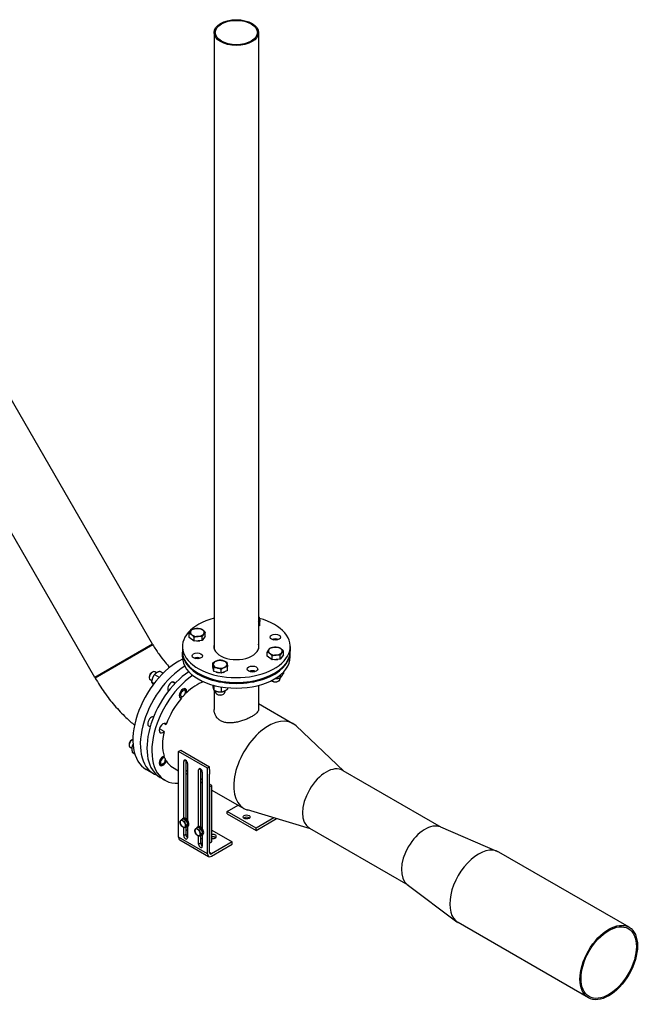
# Model space of a CAD drawing. Header units: millimetres. Extents: x 0 to 8400, y 0 to 5940.
# Tile 13 of 54: x 1643 to 2176, y 1734 to 2579. Entities that reach past the tile are written whole.
import ezdxf

# ---------------------------------------------------------------- set-up
doc = ezdxf.new("R2010")
doc.units = ezdxf.units.MM
doc.header["$LTSCALE"] = 20
doc.layers.add('02-LINIE-035', color=2, linetype='CONTINUOUS')

msp = doc.modelspace()

# ---------------------------------------------------------------- linework, layer by layer
at = {"layer": '02-LINIE-035'}
for p, q in [((1809.98, 2567.57), (1809.98, 2038.89)), ((1848.08, 2567.57), (1848.08, 2038.89)), ((1757.16, 2042.92), (1630.75, 2261.87)), ((1707.67, 2014.34), (1581.25, 2233.29)), ((1849.3, 2059.07), (1849.3, 2062.38)), ((1802.4, 2049.79), (1802.4, 2053.11)), ((1849.3, 2059.07), (1848.08, 2058.52)), ((1788.67, 2048.75), (1788.67, 2052.07)), ((1792.88, 2045.57), (1788.67, 2048.75)), ((1792.88, 2045.57), (1792.88, 2048.89)), ((1799.75, 2046.1), (1792.88, 2045.57)), ((1802.4, 2049.79), (1799.75, 2046.1)), ((1799.75, 2046.1), (1799.75, 2049.41)), ((1757.16, 2042.92), (1707.67, 2014.34)), ((1707.67, 2014.34), (1757.16, 2042.92)), ((1757.41, 2042.48), (1707.92, 2013.91)), ((1757.41, 2042.48), (1707.92, 2013.91)), ((1757.16, 2042.92), (1757.41, 2042.48)), ((1782.78, 2040.93), (1782.78, 2036.85)), ((1782.78, 2031.95), (1782.78, 2036.03)), ((1855.65, 2032.73), (1855.65, 2036.05)), ((1869.39, 2033.77), (1869.39, 2037.09)), ((1875.28, 2040.93), (1875.28, 2036.85)), ((1875.28, 2031.95), (1875.28, 2036.03)), ((1859.87, 2029.56), (1855.65, 2032.73)), ((1859.87, 2029.56), (1859.87, 2032.87)), ((1866.73, 2030.08), (1859.87, 2029.56)), ((1869.39, 2033.77), (1866.73, 2030.08)), ((1866.73, 2030.08), (1866.73, 2033.4)), ((1756.39, 2018.66), (1757.1, 2019.06)), ((1760.62, 2018.38), (1759.1, 2019.26)), ((1763.69, 2019.72), (1766.37, 2018.17)), ((1808.75, 2023.46), (1808.75, 2026.77)), ((1809.66, 2019.49), (1808.75, 2023.46)), ((1809.66, 2019.49), (1809.66, 2022.81)), ((1816.06, 2017.96), (1809.66, 2019.49)), ((1816.06, 2017.96), (1816.06, 2021.28)), ((1821.55, 2020.39), (1816.06, 2017.96)), ((1821.55, 2020.39), (1821.55, 2023.71)), ((1869.39, 2018.91), (1869.39, 2017.81)), ((1707.67, 2014.34), (1707.92, 2013.91)), ((1754.27, 2014.98), (1754.27, 2014.16)), ((1756.5, 2011.53), (1755.1, 2012.33)), ((1756.34, 2010.58), (1758.54, 2009.31)), ((1758.79, 2016.89), (1762.88, 2014.53)), ((1776.44, 2009.25), (1774.33, 2010.47)), ((1860.12, 2011.13), (1859.69, 2011.38)), ((1864.91, 2011.13), (1865.35, 2011.38)), ((1866.52, 2014.05), (1866.52, 2013.01)), ((1866.73, 2016.49), (1866.73, 2014.12)), ((1771.11, 2003.09), (1770.33, 2003.54)), ((1784.55, 2004.56), (1784.23, 2004.75)), ((1785.37, 2001.65), (1786.25, 2001.14)), ((1785.38, 2001.92), (1785.38, 2002.73)), ((1808.75, 2007.95), (1808.75, 2007.49)), ((1809.66, 2007.7), (1809.66, 2003.53)), ((1809.98, 2003.37), (1809.98, 1986.93)), ((1811.15, 2002.86), (1811.15, 2001.69)), ((1816.06, 2006.32), (1816.06, 2002)), ((1819.15, 2002.94), (1819.15, 2001.69)), ((1821.55, 2005.6), (1821.55, 2004.43)), ((1848.08, 2007.62), (1848.08, 1986.93)), ((1780.55, 1997.64), (1780.23, 1997.82)), ((1781.93, 1996.59), (1780.37, 1997.49)), ((1783.26, 1998.24), (1783.13, 1998.17)), ((1812.76, 1999.8), (1812.33, 2000.05)), ((1817.55, 1999.8), (1817.98, 2000.05)), ((1848.08, 1991.97), (1877.64, 1974.9)), ((1767.14, 1968.05), (1763.25, 1970.3)), ((1767.37, 1974.97), (1768.93, 1974.07)), ((1921.37, 1934.07), (1880.31, 1972.9)), ((1739.17, 1960.71), (1739.88, 1961.11)), ((1737.05, 1957.03), (1737.05, 1956.22)), ((1739.4, 1953.51), (1737.88, 1954.38)), ((1739.77, 1955.84), (1740.58, 1955.37)), ((1779.53, 1950.89), (1781.3, 1951.91)), ((1779.53, 1877.4), (1779.53, 1950.89)), ((1804.28, 1936.6), (1779.53, 1950.89)), ((1781.3, 1951.91), (1806.05, 1937.62)), ((1739.77, 1950.18), (1741.86, 1948.98)), ((1768.93, 1942.87), (1768.1, 1943.35)), ((1768.16, 1943.97), (1768.16, 1944.12)), ((1785.54, 1943.34), (1783.95, 1942.42)), ((1785.72, 1943.05), (1785.72, 1893.42)), ((1758.04, 1931.86), (1751.68, 1935.54)), ((1763.33, 1939.69), (1763.01, 1939.87)), ((1766.04, 1940.29), (1765.33, 1939.89)), ((1774.4, 1937.34), (1779.53, 1934.38)), ((1783.95, 1893.88), (1783.95, 1942.42)), ((1787.13, 1933.84), (1785.72, 1934.66)), ((1787.13, 1940.58), (1787.13, 1892.04)), ((1798.27, 1935.99), (1796.68, 1935.07)), ((1796.68, 1886.53), (1796.68, 1935.07)), ((1798.44, 1935.7), (1798.44, 1886.07)), ((1806.05, 1937.62), (1804.28, 1936.6)), ((1804.28, 1863.12), (1804.28, 1936.6)), ((1806.05, 1935.41), (1806.05, 1937.62)), ((1920.39, 1934.63), (2004.75, 1885.93)), ((1767.94, 1926.15), (1763.7, 1928.6)), ((1785.72, 1932.21), (1787.13, 1931.39)), ((1799.86, 1926.49), (1798.44, 1927.31)), ((1799.86, 1933.23), (1799.86, 1884.69)), ((1806.05, 1864.14), (1806.05, 1931.31)), ((1798.44, 1924.86), (1799.86, 1924.04)), ((1808.17, 1921.69), (1806.05, 1922.92)), ((1808.17, 1921.69), (1806.05, 1920.47)), ((1806.05, 1920.47), (1806.05, 1872.3)), ((1808.17, 1873.52), (1808.17, 1921.69)), ((1808.17, 1917.84), (1835.57, 1902.03)), ((1821.25, 1899.45), (1830.64, 1904.87)), ((1892.79, 1884.57), (1838.63, 1900.71)), ((1783.43, 1893.23), (1781.98, 1892.39)), ((1782.97, 1893.4), (1783.54, 1893.72)), ((1783.43, 1893.23), (1786.09, 1891.7)), ((1786.27, 1892.99), (1786.31, 1893.01)), ((1821.25, 1897.41), (1821.25, 1899.45)), ((1846, 1885.16), (1821.25, 1899.45)), ((1821.25, 1897.41), (1846, 1883.12)), ((1861.25, 1893.97), (1846, 1885.16)), ((1846, 1883.12), (1863.59, 1893.28)), ((1783.95, 1878.73), (1783.95, 1885.79)), ((1786.09, 1891.7), (1784.63, 1890.86)), ((1786.09, 1886.39), (1784.63, 1885.55)), ((1785.72, 1886.17), (1785.72, 1879.75)), ((1785.72, 1884.03), (1787.13, 1883.22)), ((1787.42, 1888.28), (1785.96, 1887.44)), ((1786.09, 1891.7), (1787.42, 1888.28)), ((1787.42, 1888.28), (1786.09, 1886.39)), ((1786.97, 1886.47), (1787.54, 1886.79)), ((1787.13, 1886.56), (1787.13, 1876.89)), ((1796.16, 1885.88), (1794.71, 1885.04)), ((1795.7, 1886.05), (1796.27, 1886.37)), ((1796.16, 1885.88), (1798.82, 1884.35)), ((1798.82, 1884.35), (1797.36, 1883.51)), ((1798.82, 1884.35), (1800.14, 1880.93)), ((1799, 1885.64), (1799.04, 1885.66)), ((1808.17, 1883.32), (1825.49, 1873.32)), ((1846, 1883.12), (1846, 1885.16)), ((1891.81, 1885.14), (1976.17, 1836.43)), ((2004.22, 1886.15), (2053.13, 1865.23)), ((1804.28, 1863.12), (1779.53, 1877.4)), ((1780.56, 1875.12), (1805.31, 1860.83)), ((1785.72, 1879.75), (1783.95, 1878.73)), ((1785.83, 1879), (1787.13, 1879.75)), ((1796.68, 1871.38), (1796.68, 1878.44)), ((1798.82, 1879.04), (1797.36, 1878.2)), ((1798.44, 1878.83), (1798.44, 1872.4)), ((1798.44, 1876.68), (1799.86, 1875.87)), ((1800.14, 1880.93), (1798.69, 1880.09)), ((1800.14, 1880.93), (1798.82, 1879.04)), ((1799.7, 1879.12), (1800.27, 1879.45)), ((1799.86, 1879.21), (1799.86, 1869.55)), ((1798.44, 1872.4), (1796.68, 1871.38)), ((1806.05, 1872.3), (1808.17, 1873.52)), ((1825.49, 1873.32), (1807.81, 1863.12)), ((1807.81, 1861.07), (1825.49, 1871.28)), ((1825.49, 1871.28), (1825.49, 1873.32)), ((1807.81, 1863.12), (1806.05, 1864.14)), ((2166.1, 1800.1), (2054.38, 1864.61)), ((1975.71, 1836.78), (2018.29, 1804.88)), ((2131.18, 1739.61), (2019.45, 1804.11))]:
    msp.add_line(p, q, dxfattribs=at)
for centre, major_axis in [((1829.03, 2567.57), (19.05, 0)), ((1829.03, 2567.57), (18.05, 0)), ((1862.52, 2048.94), (-4.5, 0)), ((1795.54, 2032.92), (4.5, 0)), ((1842.9, 2021.6), (-4.5, 0)), ((1837.87, 1894.76), (3, 0)), ((2148.64, 1769.86), (17.46, 30.25)), ((2148.64, 1769.86), (16.81, 29.12))]:
    msp.add_ellipse(centre, major_axis=major_axis, ratio=0.57735, dxfattribs=at)
for centre, major_axis, start_param, end_param in [((1829.03, 2040.93), (-46.25, 0), 5.136918, 10.554217), ((1842.9, 2064.35), (6, 0), 0.1309, 0.529709), ((1842.9, 2064.35), (6, 0), 5.753477, 6.414085), ((1795.54, 2053.03), (-6, 0), 5.890486, 6.937684), ((1795.54, 2053.03), (-6, 0), 4.843289, 5.890486), ((1795.54, 2053.03), (-6, 0), 3.796091, 4.843289), ((1795.54, 2053.03), (6, 0), 5.890486, 6.937684), ((1795.54, 2053.03), (6, 0), 3.796091, 4.843289), ((1795.54, 2048.94), (-5.62, 0), 1.445568, 1.957824), ((1795.54, 2053.03), (6, 0), 4.843289, 5.890486), ((1862.52, 2044.86), (-4.5, 0), 4.045378, 5.3794), ((1862.52, 2044.04), (4.5, 0), 1.230959, 1.910633), ((1829.03, 2036.03), (46.25, 0), 3.126303, 6.298475), ((1829.03, 2036.85), (-46.25, 0), 0, 3.141593), ((1829.03, 2040.93), (19.38, 0), 2.958173, 6.466604), ((1862.52, 2037.01), (-6, 0), 5.890486, 6.937684), ((1862.52, 2037.01), (-6, 0), 4.843289, 5.890486), ((1862.52, 2037.01), (-6, 0), 3.796091, 4.843289), ((1862.52, 2037.01), (6, 0), 4.843289, 5.890486), ((1862.52, 2037.01), (6, 0), 5.890486, 6.937684), ((1779.18, 1983.17), (-27.5, -47.63), 3.831123, 6.283185), ((1829.03, 2031.95), (46.25, 0), 3.141593, 6.283185), ((1795.54, 2028.84), (-4.5, 0), 4.045378, 5.3794), ((1795.54, 2028.03), (4.5, 0), 1.230959, 1.910633), ((1815.15, 2025.68), (-6, 0), 5.366887, 6.414085), ((1815.15, 2025.68), (-6, 0), 4.31969, 5.366887), ((1815.15, 2025.68), (6, 0), 0.1309, 1.178097), ((1862.52, 2037.01), (6, 0), 3.796091, 4.843289), ((1862.52, 2032.92), (-5.62, 0), 1.445568, 1.957824), ((1785.54, 1979.49), (-27.5, -47.63), 3.944174, 6.386219), ((1791.2, 1976.23), (-27.5, -47.63), 4.002112, 6.283185), ((1757.1, 2015.8), (-2, -3.46), 3.141593, 6.283185), ((1756.39, 2016.21), (-1.5, -2.6), 3.926991, 5.497787), ((1815.15, 2025.68), (-6, 0), 0.1309, 1.178097), ((1815.15, 2021.6), (-5.62, 0), 0.950347, 1.405847), ((1815.15, 2025.68), (6, 0), 4.31969, 5.366887), ((1815.15, 2021.6), (-5.62, 0), 2.06582, 2.384769), ((1815.15, 2025.68), (6, 0), 5.366887, 6.414085), ((1842.9, 2017.52), (-4.5, 0), 4.045378, 5.3794), ((1842.9, 2016.7), (4.5, 0), 1.230959, 1.910633), ((1795.44, 1973.78), (-27.5, -47.63), 4.025584, 6.647126), ((1773.36, 2006.41), (2.25, 3.9), 5.807303, 9.288688), ((1795.44, 1973.78), (21.04, 36.44), 0.598456, 1.099486), ((1862.52, 2013.01), (4, 0), 3.736998, 6.283185), ((1862.52, 2012.51), (3.39, 0), 3.926909, 5.497869), ((1783.26, 2000.69), (-2.25, -3.9), 2.002664, 6.636716), ((1783.26, 2000.69), (-1.5, -2.6), 1.394641, 7.244739), ((1782.55, 2001.1), (2, 3.46), 5.497787, 6.483394), ((1815.15, 2001.69), (4, 0), 3.141593, 6.283185), ((1795.44, 1973.78), (21.04, 36.44), 1.256708, 1.884885), ((1782.55, 2001.1), (-2, -3.46), 6.082977, 6.741469), ((1795.44, 1973.78), (-21.04, -36.44), 4.30437, 4.33501), ((1815.15, 2001.19), (3.39, 0), 3.926909, 5.497869), ((1756.14, 1976.58), (2.25, 3.9), 0.13609, 3.635063), ((1856.6, 1938.46), (-21.04, -36.44), 3.004796, 6.419982), ((1766.04, 1970.86), (-2.25, -3.9), 2.788062, 7.422114), ((1761.8, 1973.31), (2.25, 3.9), 4.372552, 4.47844), ((1791.55, 1976.02), (21.04, 36.44), 1.998143, 2.042106), ((1795.44, 1973.78), (21.04, 36.44), 2.042106, 2.670283), ((1739.88, 1957.85), (-2, -3.46), 3.7816, 6.283185), ((1739.17, 1958.26), (-1.5, -2.6), 3.926991, 5.497787), ((1766.04, 1942.74), (-2.25, -3.9), 3.573461, 8.207512), ((1766.04, 1942.74), (-1.5, -2.6), 2.965438, 8.815535), ((1795.44, 1973.78), (-21.04, -36.44), 5.875166, 5.905806), ((1795.44, 1973.78), (-21.04, -36.44), 5.969097, 6.283185), ((1785.54, 1941.5), (-1.12, 1.95), 3.926991, 7.068583), ((1815.41, 1962.24), (-21.04, -36.44), 5.552023, 5.557504), ((1765.33, 1943.15), (-2, -3.46), 6.082977, 7.068583), ((1798.27, 1934.15), (-1.12, 1.95), 3.926991, 7.068583), ((1828.14, 1954.9), (-21.04, -36.44), 5.552023, 5.557504), ((1835.74, 1950.51), (-21.04, -36.44), 5.43807, 5.557504), ((1906.1, 1909.89), (-14.29, -24.75), 3.141593, 6.283185), ((1783.1, 1888.85), (-1.62, 2.81), 5.497787, 6.544985), ((1784.97, 1889.93), (2, -3.46), 5.846659, 9.861304), ((1785.54, 1890.26), (2, -3.46), 0, 3.141593), ((1787.31, 1891.28), (-1, 1.73), 5.623115, 6.283185), ((1837.87, 1892.71), (-3, 0), 3.77173, 5.653048), ((1783.1, 1888.85), (-1.62, 2.81), 0.261799, 1.308997), ((1783.1, 1888.85), (1.62, -2.81), 4.45059, 5.497787), ((1783.1, 1888.85), (-1.62, 2.81), 4.45059, 5.497787), ((1783.1, 1888.85), (1.62, -2.81), 5.497787, 6.544985), ((1783.1, 1888.85), (1.62, -2.81), 0.261799, 1.308997), ((1784.97, 1889.93), (1.45, -2.52), 1.093297, 1.524697), ((1795.83, 1881.5), (-1.62, 2.81), 0.261799, 1.308997), ((1795.83, 1881.5), (-1.62, 2.81), 5.497787, 6.544985), ((1797.7, 1882.58), (2, -3.46), 5.846659, 9.861304), ((1795.83, 1881.5), (-1.62, 2.81), 4.45059, 5.497787), ((1798.27, 1882.91), (2, -3.46), 0, 3.141593), ((1800.04, 1883.93), (-1, 1.73), 5.623115, 6.283185), ((1797.7, 1882.58), (1.45, -2.52), 1.093297, 1.524697), ((1990.95, 1860.9), (-14.29, -24.75), 3.210727, 6.214051), ((1783.06, 1879.45), (-2.5, -4.33), 5.497787, 6.283185), ((1785.54, 1877.81), (1.12, -1.95), 3.926991, 7.068583), ((1787.31, 1878.83), (1.12, -1.95), 3.926991, 5.386446), ((1795.83, 1881.5), (1.62, -2.81), 4.45059, 5.497787), ((1795.83, 1881.5), (1.62, -2.81), 5.497787, 6.544985), ((1795.83, 1881.5), (1.62, -2.81), 0.261799, 1.308997), ((1808.87, 1878.02), (3, 0), 4.474448, 8.091923), ((1808.87, 1875.98), (-3, 0), 3.77173, 4.95033), ((1798.27, 1870.46), (1.12, -1.95), 3.926991, 7.068583), ((1800.04, 1871.49), (1.12, -1.95), 3.926991, 5.386446), ((2036.92, 1834.36), (17.46, 30.25), 0, 3.141593), ((1807.81, 1865.16), (-2.5, -4.33), 5.497787, 7.068583), ((1807.81, 1865.16), (-1.25, -2.17), 5.497787, 7.068583)]:
    msp.add_ellipse(centre, major_axis=major_axis, ratio=0.57735, start_param=start_param, end_param=end_param, dxfattribs=at)
for points, weights in [([(1848.08, 2066.5), (1848.23, 2066.43), (1848.4, 2066.35)], [1.00627515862, 1.00345143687, 1]), ([(1849.3, 2062.38), (1848.66, 2062.29), (1848.08, 2062.14)], [1, 1.01616138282, 1.01855955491]), ([(1848.4, 2066.35), (1848.64, 2065.72), (1848.85, 2064.8)], [1, 1.0379548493, 1]), ([(1848.85, 2064.8), (1849.06, 2063.88), (1849.3, 2062.38)], [1, 1.0379548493, 1]), ([(1788.67, 2052.07), (1789.38, 2053.49), (1789.99, 2054.35)], [1, 1.0379548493, 1]), ([(1789.99, 2054.35), (1790.61, 2055.21), (1791.32, 2055.76)], [1, 1.0379548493, 1]), ([(1791.32, 2055.76), (1793.16, 2056.34), (1794.75, 2056.46)], [1, 1.0379548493, 1]), ([(1794.75, 2056.46), (1796.35, 2056.58), (1798.19, 2056.28)], [1, 1.0379548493, 1]), ([(1798.19, 2056.28), (1799.32, 2055.87), (1800.3, 2055.13)], [1, 1.0379548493, 1]), ([(1800.3, 2055.13), (1801.27, 2054.4), (1802.4, 2053.11)], [1, 1.0379548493, 1]), ([(1802.4, 2053.11), (1801.69, 2052.56), (1801.08, 2051.7)], [1, 1.0379548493, 1]), ([(1790.78, 2050.92), (1789.8, 2051.65), (1788.67, 2052.07)], [1, 1.0379548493, 1]), ([(1792.88, 2048.89), (1791.75, 2050.18), (1790.78, 2050.92)], [1, 1.0379548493, 1]), ([(1796.32, 2049.59), (1794.73, 2049.47), (1792.88, 2048.89)], [1, 1.0379548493, 1]), ([(1799.75, 2049.41), (1797.91, 2049.71), (1796.32, 2049.59)], [1, 1.0379548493, 1]), ([(1801.08, 2051.7), (1800.46, 2050.84), (1799.75, 2049.41)], [1, 1.0379548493, 1]), ([(1855.65, 2036.05), (1856.36, 2037.48), (1856.97, 2038.33)], [1, 1.0379548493, 1]), ([(1857.76, 2034.9), (1856.78, 2035.63), (1855.65, 2036.05)], [1, 1.0379548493, 1]), ([(1856.97, 2038.33), (1857.59, 2039.19), (1858.3, 2039.74)], [1, 1.0379548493, 1]), ([(1858.3, 2039.74), (1860.14, 2040.32), (1861.73, 2040.44)], [1, 1.0379548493, 1]), ([(1861.73, 2040.44), (1863.33, 2040.56), (1865.17, 2040.27)], [1, 1.0379548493, 1]), ([(1865.17, 2040.27), (1866.3, 2039.85), (1867.28, 2039.12)], [1, 1.0379548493, 1]), ([(1868.06, 2035.68), (1867.45, 2034.82), (1866.73, 2033.4)], [1, 1.0379548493, 1]), ([(1867.28, 2039.12), (1868.26, 2038.38), (1869.39, 2037.09)], [1, 1.0379548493, 1]), ([(1869.39, 2037.09), (1868.68, 2036.54), (1868.06, 2035.68)], [1, 1.0379548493, 1]), ([(1808.75, 2026.77), (1810.23, 2027.86), (1811.5, 2028.43)], [1, 1.0379548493, 1]), ([(1811.5, 2028.43), (1812.78, 2028.99), (1814.25, 2029.21)], [1, 1.0379548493, 1]), ([(1814.25, 2029.21), (1815.96, 2029.24), (1817.45, 2028.88)], [1, 1.0379548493, 1]), ([(1817.45, 2028.88), (1818.94, 2028.53), (1820.65, 2027.68)], [1, 1.0379548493, 1]), ([(1820.65, 2027.68), (1820.89, 2027.05), (1821.1, 2026.13)], [1, 1.0379548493, 1]), ([(1859.87, 2032.87), (1858.74, 2034.16), (1857.76, 2034.9)], [1, 1.0379548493, 1]), ([(1863.3, 2033.57), (1861.71, 2033.45), (1859.87, 2032.87)], [1, 1.0379548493, 1]), ([(1866.73, 2033.4), (1864.89, 2033.69), (1863.3, 2033.57)], [1, 1.0379548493, 1]), ([(1763.69, 2019.72), (1760.53, 2018.72), (1758.79, 2016.89)], [1, 1.15470053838, 1]), ([(1809.21, 2025.23), (1809, 2026.15), (1808.75, 2026.77)], [1, 1.0379548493, 1]), ([(1809.66, 2022.81), (1809.42, 2024.31), (1809.21, 2025.23)], [1, 1.0379548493, 1]), ([(1812.86, 2022.48), (1811.37, 2022.84), (1809.66, 2022.81)], [1, 1.0379548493, 1]), ([(1816.06, 2021.28), (1814.34, 2022.12), (1812.86, 2022.48)], [1, 1.0379548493, 1]), ([(1818.81, 2022.93), (1817.53, 2022.37), (1816.06, 2021.28)], [1, 1.0379548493, 1]), ([(1821.55, 2023.71), (1820.08, 2023.5), (1818.81, 2022.93)], [1, 1.0379548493, 1]), ([(1821.1, 2026.13), (1821.31, 2025.21), (1821.55, 2023.71)], [1, 1.0379548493, 1]), ([(1758.79, 2016.89), (1756.86, 2014.14), (1756.34, 2010.58)], [1, 1.15470053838, 1]), ([(1756.34, 2010.58), (1756.73, 2009.58), (1757.76, 2008.29)], [1, 1.11150113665, 1.06227234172]), ([(1862.26, 2013.38), (1864.35, 2013.37), (1866.73, 2014.12)], [1.0692558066, 1.10237243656, 1]), ([(1866.73, 2014.12), (1868.06, 2015.15), (1869.39, 2017.81)], [1, 1.15470053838, 1]), ([(1808.75, 2007.49), (1809.21, 2004.7), (1809.66, 2003.53)], [1, 1.15470053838, 1]), ([(1809.66, 2003.53), (1812.86, 2001.95), (1816.06, 2002)], [1, 1.15470053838, 1]), ([(1816.06, 2002), (1818.81, 2002.4), (1821.55, 2004.43)], [1, 1.15470053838, 1]), ([(1739.77, 1955.84), (1739.07, 1953.42), (1739.77, 1950.18)], [1, 1.15470053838, 1]), ([(1740.42, 1957.08), (1740.08, 1956.5), (1739.77, 1955.84)], [1.04859552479, 1.03018897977, 1]), ([(1781.11, 1891.33), (1781.42, 1891.76), (1781.98, 1892.39)], [1, 1.0379548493, 1]), ([(1781.98, 1892.39), (1782.48, 1891.86), (1783.1, 1891.5)], [1, 1.0379548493, 1]), ([(1780.65, 1890.5), (1780.8, 1890.89), (1781.11, 1891.33)], [1, 1.0379548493, 1]), ([(1781.11, 1888.67), (1780.8, 1889.47), (1780.65, 1890.5)], [1, 1.0379548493, 1]), ([(1781.98, 1887.08), (1781.42, 1887.88), (1781.11, 1888.67)], [1, 1.0379548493, 1]), ([(1783.1, 1886.2), (1782.48, 1886.55), (1781.98, 1887.08)], [1, 1.0379548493, 1]), ([(1783.1, 1891.5), (1783.72, 1891.15), (1784.63, 1890.86)], [1, 1.0379548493, 1]), ([(1784.63, 1885.55), (1783.72, 1885.84), (1783.1, 1886.2)], [1, 1.0379548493, 1]), ([(1784.63, 1890.86), (1784.78, 1889.82), (1785.09, 1889.03)], [1, 1.0379548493, 1]), ([(1785.09, 1886.37), (1784.78, 1885.94), (1784.63, 1885.55)], [1, 1.0379548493, 1]), ([(1785.09, 1889.03), (1785.4, 1888.23), (1785.96, 1887.44)], [1, 1.0379548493, 1]), ([(1785.96, 1887.44), (1785.4, 1886.81), (1785.09, 1886.37)], [1, 1.0379548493, 1]), ([(1793.38, 1883.15), (1793.53, 1883.54), (1793.84, 1883.98)], [1, 1.0379548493, 1]), ([(1793.84, 1883.98), (1794.15, 1884.41), (1794.71, 1885.04)], [1, 1.0379548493, 1]), ([(1794.71, 1885.04), (1795.21, 1884.51), (1795.83, 1884.15)], [1, 1.0379548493, 1]), ([(1795.83, 1884.15), (1796.44, 1883.8), (1797.36, 1883.51)], [1, 1.0379548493, 1]), ([(1797.36, 1883.51), (1797.51, 1882.47), (1797.82, 1881.68)], [1, 1.0379548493, 1]), ([(1793.84, 1881.32), (1793.53, 1882.12), (1793.38, 1883.15)], [1, 1.0379548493, 1]), ([(1794.71, 1879.73), (1794.15, 1880.53), (1793.84, 1881.32)], [1, 1.0379548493, 1]), ([(1795.83, 1878.85), (1795.21, 1879.2), (1794.71, 1879.73)], [1, 1.0379548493, 1]), ([(1797.36, 1878.2), (1796.44, 1878.49), (1795.83, 1878.85)], [1, 1.0379548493, 1]), ([(1797.82, 1879.03), (1797.51, 1878.59), (1797.36, 1878.2)], [1, 1.0379548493, 1]), ([(1797.82, 1881.68), (1798.13, 1880.89), (1798.69, 1880.09)], [1, 1.0379548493, 1]), ([(1798.69, 1880.09), (1798.13, 1879.46), (1797.82, 1879.03)], [1, 1.0379548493, 1])]:
    msp.add_rational_spline(points, weights, degree=2, dxfattribs=at)
for points, knots in [([(1757.41, 2042.48), (1758.97, 2039.79), (1760.65, 2037.16), (1764.19, 2032.15), (1766.05, 2029.76), (1769.28, 2025.99), (1770.63, 2024.52), (1771.98, 2023.15)], [3.9269908, 3.9269908, 3.9269908, 3.9269908, 4.0840704, 4.0840704, 4.2411501, 4.2411501, 4.3504462, 4.3504462, 4.3504462, 4.3504462]), ([(1707.92, 2013.91), (1710.34, 2009.71), (1712.95, 2005.63), (1718.51, 1997.75), (1721.47, 1993.95), (1727.68, 1986.7), (1730.95, 1983.26), (1736.73, 1977.75), (1739.18, 1975.58), (1741.7, 1973.52)], [3.9269908, 3.9269908, 3.9269908, 3.9269908, 4.0840704, 4.0840704, 4.2411501, 4.2411501, 4.3982297, 4.3982297, 4.5082646, 4.5082646, 4.5082646, 4.5082646]), ([(1781.65, 1997.48), (1781.79, 1997.54), (1781.94, 1997.6), (1782.44, 1997.81), (1782.8, 1997.97), (1783.13, 1998.17)], [1.4867028, 1.4867028, 1.4867028, 1.4867028, 1.5876481, 1.5876481, 1.8466182, 1.8466182, 1.8466182, 1.8466182]), ([(1848.08, 1986.93), (1848.08, 1986.48), (1847.96, 1986.01), (1847.49, 1985.04), (1847.13, 1984.54), (1846.16, 1983.52), (1845.56, 1983.01), (1844.16, 1981.97), (1843.36, 1981.46), (1841.64, 1980.47), (1840.67, 1979.96), (1838.57, 1978.97), (1837.44, 1978.49), (1835.09, 1977.59), (1833.88, 1977.18), (1831.43, 1976.46), (1830.21, 1976.16), (1827.84, 1975.7), (1826.62, 1975.52), (1824.18, 1975.34), (1822.96, 1975.33), (1820.61, 1975.52), (1819.48, 1975.72), (1817.38, 1976.33), (1816.42, 1976.74), (1814.7, 1977.74), (1813.89, 1978.34), (1812.49, 1979.75), (1811.89, 1980.56), (1810.92, 1982.28), (1810.56, 1983.2), (1810.09, 1985.07), (1809.98, 1986.02), (1809.98, 1986.93)], [2.919754, 2.919754, 2.919754, 2.919754, 3.64842, 3.64842, 4.377087, 4.377087, 5.105753, 5.105753, 5.834419, 5.834419, 6.563086, 6.563086, 7.291752, 7.291752, 8.020418, 8.020418, 8.749084, 8.749084, 9.479023, 9.479023, 10.208961, 10.208961, 10.9389, 10.9389, 11.668838, 11.668838, 12.398777, 12.398777, 13.128716, 13.128716, 13.858654, 13.858654, 14.588593, 14.588593, 14.588593, 14.588593]), ([(1767.78, 1945.15), (1767.7, 1945.28), (1767.61, 1945.42), (1767.32, 1945.85), (1767.1, 1946.14), (1766.8, 1946.53), (1766.73, 1946.62), (1766.66, 1946.71)], [2.2534489, 2.2534489, 2.2534489, 2.2534489, 2.3814721, 2.3814721, 2.6460802, 2.6460802, 2.7194659, 2.7194659, 2.7194659, 2.7194659]), ([(1768.16, 1944.12), (1768.16, 1944.12), (1768.16, 1944.13), (1768.16, 1944.2), (1768.15, 1944.28), (1768.13, 1944.38)], [1.8466182, 1.8466182, 1.8466182, 1.8466182, 1.8522561, 1.8522561, 1.9802793, 1.9802793, 1.9802793, 1.9802793])]:
    msp.add_open_spline(points, degree=3, knots=knots, dxfattribs=at)

doc.saveas('drawing.dxf')
